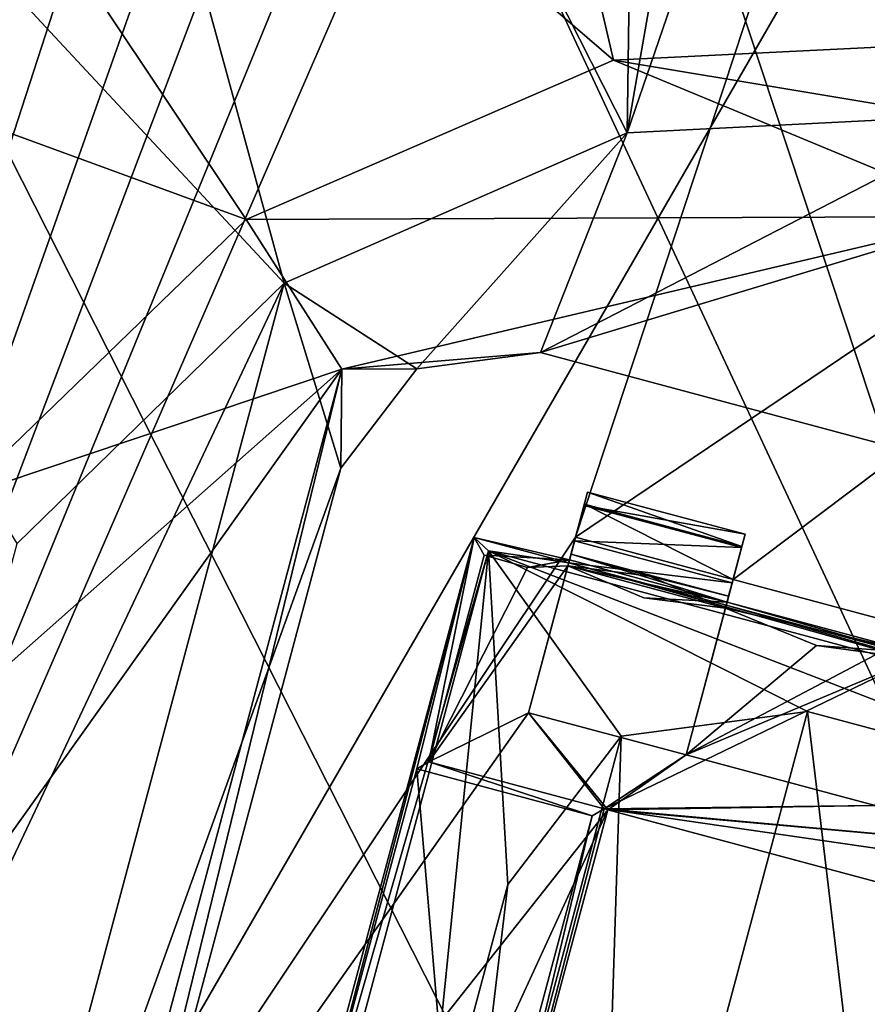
# Model space of a CAD drawing. Header units: millimetres. Extents: x -78 to 78, y -78 to 78.
# Tile 252 of 256: x 61.15 to 63.75, y -16.64 to -13.62. Entities that reach past the tile are written whole.
import ezdxf

# ---------------------------------------------------------------- set-up
doc = ezdxf.new("R2010")
doc.units = ezdxf.units.MM
doc.header["$LTSCALE"] = 41.718519
for name, color, linetype in [('1299', 7, 'CONTINUOUS'), ('1383', 7, 'CONTINUOUS'), ('1489', 7, 'CONTINUOUS'), ('1509', 7, 'CONTINUOUS'), ('1529', 7, 'CONTINUOUS'), ('1531', 7, 'CONTINUOUS'), ('1550', 7, 'CONTINUOUS'), ('1564', 7, 'CONTINUOUS'), ('1745', 7, 'CONTINUOUS'), ('1769', 7, 'CONTINUOUS'), ('2704', 7, 'CONTINUOUS'), ('2720', 7, 'CONTINUOUS'), ('2748', 7, 'CONTINUOUS'), ('328', 7, 'CONTINUOUS'), ('344', 7, 'CONTINUOUS'), ('3952', 7, 'CONTINUOUS'), ('3978', 7, 'CONTINUOUS'), ('4034', 7, 'CONTINUOUS'), ('4061', 7, 'CONTINUOUS'), ('4063', 7, 'CONTINUOUS'), ('4076', 7, 'CONTINUOUS'), ('4084', 7, 'CONTINUOUS'), ('4097', 7, 'CONTINUOUS'), ('4103', 7, 'CONTINUOUS'), ('4105', 7, 'CONTINUOUS'), ('4123', 7, 'CONTINUOUS'), ('4141', 7, 'CONTINUOUS'), ('4142', 7, 'CONTINUOUS'), ('4148', 7, 'CONTINUOUS'), ('4149', 7, 'CONTINUOUS'), ('4159', 7, 'CONTINUOUS'), ('4160', 7, 'CONTINUOUS'), ('4161', 7, 'CONTINUOUS'), ('4167', 7, 'CONTINUOUS'), ('4177', 7, 'CONTINUOUS'), ('4178', 7, 'CONTINUOUS'), ('4196', 7, 'CONTINUOUS'), ('4198', 7, 'CONTINUOUS')]:
    doc.layers.add(name, color=color, linetype=linetype)

msp = doc.modelspace()

# ---------------------------------------------------------------- linework, layer by layer
at = {"layer": '1299', "color": 7, "linetype": 'CONTINUOUS'}
for points in [[(60.455, -8.9231, 23.7), (63.0947, -8.3066, 23.7), (63.0151, -13.9661, 22.2), (60.455, -8.9231, 23.7)], [(63.0947, -8.3066, 23.7), (63.9839, -8.4237, 23.6629), (63.0151, -13.9661, 22.2), (63.0947, -8.3066, 23.7)], [(63.9839, -8.4237, 23.6629), (64.8756, -8.541, 23.6504), (63.0151, -13.9661, 22.2), (63.9839, -8.4237, 23.6629)], [(64.8756, -8.541, 23.6504), (64.169, -13.9075, 22.2), (63.0151, -13.9661, 22.2), (64.8756, -8.541, 23.6504)], [(58.13, -10.3118, 23.7), (60.455, -8.9231, 23.7), (61.9626, -14.4268, 22.2), (58.13, -10.3118, 23.7)], [(61.9626, -14.4268, 22.2), (60.455, -8.9231, 23.7), (63.0151, -13.9661, 22.2), (61.9626, -14.4268, 22.2)], [(61.1437, -15.2242, 22.2), (58.13, -10.3118, 23.7), (61.9626, -14.4268, 22.2), (61.1437, -15.2242, 22.2)]]:
    msp.add_3dface(points, dxfattribs=at)
at = {"layer": '1383', "color": 7, "linetype": 'CONTINUOUS'}
for points in [[(63.0151, -13.9661, 22.2), (64.169, -13.9075, 22.2), (62.7491, -14.6395, 22.2), (63.0151, -13.9661, 22.2)], [(62.7491, -14.6395, 22.2), (64.169, -13.9075, 22.2), (65.8401, -15.4677, 22.2), (62.7491, -14.6395, 22.2)], [(61.9626, -14.4268, 22.2), (63.0151, -13.9661, 22.2), (62.3697, -14.6895, 22.2), (61.9626, -14.4268, 22.2)], [(62.3697, -14.6895, 22.2), (63.0151, -13.9661, 22.2), (62.7491, -14.6395, 22.2), (62.3697, -14.6895, 22.2)], [(60.8746, -18.4874, 22.2), (60.5641, -17.3873, 22.2), (61.9626, -14.4268, 22.2), (60.8746, -18.4874, 22.2)], [(60.5641, -17.3873, 22.2), (61.1437, -15.2242, 22.2), (61.9626, -14.4268, 22.2), (60.5641, -17.3873, 22.2)], [(60.8746, -18.4874, 22.2), (61.9626, -14.4268, 22.2), (62.1368, -14.9931, 22.2), (60.8746, -18.4874, 22.2)], [(62.1368, -14.9931, 22.2), (61.9626, -14.4268, 22.2), (62.3697, -14.6895, 22.2), (62.1368, -14.9931, 22.2)], [(61.3085, -18.084, 22.2), (60.8746, -18.4874, 22.2), (62.1368, -14.9931, 22.2), (61.3085, -18.084, 22.2)]]:
    msp.add_3dface(points, dxfattribs=at)
at = {"layer": '1489', "color": 7, "linetype": 'CONTINUOUS'}
for points in [[(64.1987, -13.6826, 23.3613), (64.7368, -9.5951, 26.0387), (62.0363, -9.7278, 26.0387), (64.1987, -13.6826, 23.3613)], [(62.0363, -9.7278, 26.0387), (59.5557, -10.8032, 26.0387), (62.9725, -13.7428, 23.3613), (62.0363, -9.7278, 26.0387)], [(64.1987, -13.6826, 23.3613), (62.0363, -9.7278, 26.0387), (62.9725, -13.7428, 23.3613), (64.1987, -13.6826, 23.3613)], [(59.5557, -10.8032, 26.0387), (57.6128, -12.6834, 26.0387), (61.8461, -14.2311, 23.3613), (59.5557, -10.8032, 26.0387)], [(59.5557, -10.8032, 26.0387), (61.8461, -14.2311, 23.3613), (62.9725, -13.7428, 23.3613), (59.5557, -10.8032, 26.0387)], [(57.6128, -12.6834, 26.0387), (60.964, -15.0848, 23.3613), (61.8461, -14.2311, 23.3613), (57.6128, -12.6834, 26.0387)]]:
    msp.add_3dface(points, dxfattribs=at)
at = {"layer": '1509', "color": 7, "linetype": 'CONTINUOUS'}
for points in [[(61.3085, -18.084, 22.2), (62.1368, -14.9931, 22.2), (61.3085, -18.084, 23.2), (61.3085, -18.084, 22.2)], [(61.3085, -18.084, 23.2), (62.1368, -14.9931, 22.2), (62.1368, -14.9931, 23.2), (61.3085, -18.084, 23.2)]]:
    msp.add_3dface(points, dxfattribs=at)
at = {"layer": '1529', "color": 7, "linetype": 'CONTINUOUS'}
for points in [[(62.3697, -14.6895, 22.2), (62.7491, -14.6395, 22.2), (62.3697, -14.6895, 23.2), (62.3697, -14.6895, 22.2)], [(62.3697, -14.6895, 23.2), (62.7491, -14.6395, 22.2), (62.7491, -14.6395, 23.2), (62.3697, -14.6895, 23.2)], [(62.1368, -14.9931, 22.2), (62.3697, -14.6895, 22.2), (62.1368, -14.9931, 23.2), (62.1368, -14.9931, 22.2)], [(62.1368, -14.9931, 23.2), (62.3697, -14.6895, 22.2), (62.3697, -14.6895, 23.2), (62.1368, -14.9931, 23.2)]]:
    msp.add_3dface(points, dxfattribs=at)
at = {"layer": '1531', "color": 7, "linetype": 'CONTINUOUS'}
for points in [[(62.1401, -14.6903, 23.2), (62.7491, -14.6395, 23.2), (64.1276, -14.2225, 23.2), (62.1401, -14.6903, 23.2)], [(62.7491, -14.6395, 23.2), (65.8401, -15.4677, 23.2), (64.1276, -14.2225, 23.2), (62.7491, -14.6395, 23.2)], [(62.3697, -14.6895, 23.2), (62.7491, -14.6395, 23.2), (62.1401, -14.6903, 23.2), (62.3697, -14.6895, 23.2)], [(60.9652, -16.3356, 23.2), (61.16, -18.3479, 23.2), (62.1401, -14.6903, 23.2), (60.9652, -16.3356, 23.2)], [(61.16, -18.3479, 23.2), (61.3085, -18.084, 23.2), (62.1401, -14.6903, 23.2), (61.16, -18.3479, 23.2)], [(61.3085, -18.084, 23.2), (62.1368, -14.9931, 23.2), (62.1401, -14.6903, 23.2), (61.3085, -18.084, 23.2)], [(62.1368, -14.9931, 23.2), (62.3697, -14.6895, 23.2), (62.1401, -14.6903, 23.2), (62.1368, -14.9931, 23.2)]]:
    msp.add_3dface(points, dxfattribs=at)
at = {"layer": '1550', "color": 7, "linetype": 'CONTINUOUS'}
for points in [[(62.7491, -14.6395, 22.2), (65.8401, -15.4677, 22.2), (62.7491, -14.6395, 23.2), (62.7491, -14.6395, 22.2)], [(62.7491, -14.6395, 23.2), (65.8401, -15.4677, 22.2), (65.8401, -15.4677, 23.2), (62.7491, -14.6395, 23.2)]]:
    msp.add_3dface(points, dxfattribs=at)
at = {"layer": '1564', "color": 7, "linetype": 'CONTINUOUS'}
for points in [[(64.1646, -13.941, 23.2412), (64.1987, -13.6826, 23.3613), (62.9725, -13.7428, 23.3613), (64.1646, -13.941, 23.2412)], [(61.8461, -14.2311, 23.3613), (64.1276, -14.2225, 23.2), (62.9725, -13.7428, 23.3613), (61.8461, -14.2311, 23.3613)], [(64.1276, -14.2225, 23.2), (64.1646, -13.941, 23.2412), (62.9725, -13.7428, 23.3613), (64.1276, -14.2225, 23.2)], [(60.964, -15.0848, 23.3613), (62.1401, -14.6903, 23.2), (61.8461, -14.2311, 23.3613), (60.964, -15.0848, 23.3613)], [(62.1401, -14.6903, 23.2), (64.1276, -14.2225, 23.2), (61.8461, -14.2311, 23.3613), (62.1401, -14.6903, 23.2)], [(60.9652, -16.3356, 23.2), (62.1401, -14.6903, 23.2), (60.4391, -16.1946, 23.3613), (60.9652, -16.3356, 23.2)], [(60.4391, -16.1946, 23.3613), (62.1401, -14.6903, 23.2), (60.964, -15.0848, 23.3613), (60.4391, -16.1946, 23.3613)], [(61.16, -18.3479, 23.2), (60.9652, -16.3356, 23.2), (60.3388, -17.4181, 23.3613), (61.16, -18.3479, 23.2)]]:
    msp.add_3dface(points, dxfattribs=at)
at = {"layer": '1745', "linetype": 'CONTINUOUS'}
for points in [[(75.9193, 7.9475, 28.7), (69.7599, 30.9897, 28.7), (53.7937, -21.0684, 28.7), (75.9193, 7.9475, 28.7)], [(53.7937, -21.0684, 28.7), (69.7599, 30.9897, 28.7), (56.7669, -10.73, 28.7), (53.7937, -21.0684, 28.7)], [(31.0424, -69.7372, 28.7), (51.0663, -56.737, 28.7), (75.9193, 7.9475, 28.7), (31.0424, -69.7372, 28.7)], [(31.0424, -69.7372, 28.7), (75.9193, 7.9475, 28.7), (53.7937, -21.0684, 28.7), (31.0424, -69.7372, 28.7)], [(51.0663, -56.737, 28.7), (74.6699, -15.8517, 28.7), (75.9193, 7.9475, 28.7), (51.0663, -56.737, 28.7)], [(51.0663, -56.737, 28.7), (59.3265, -48.0334, 28.7), (74.6699, -15.8517, 28.7), (51.0663, -56.737, 28.7)], [(59.3265, -48.0334, 28.7), (66.1166, -38.1501, 28.7), (74.6699, -15.8517, 28.7), (59.3265, -48.0334, 28.7)]]:
    msp.add_3dface(points, dxfattribs=at)
at = {"layer": '1769', "linetype": 'CONTINUOUS'}
for points in [[(61.9142, -9.1978, 26.2), (64.8079, -9.0551, 26.2), (72.9857, -15.5172, 26.2), (61.9142, -9.1978, 26.2)], [(68.005, -27.6073, 26.2), (59.2515, -10.352, 26.2), (61.9142, -9.1978, 26.2), (68.005, -27.6073, 26.2)], [(68.005, -27.6073, 26.2), (61.9142, -9.1978, 26.2), (72.9857, -15.5172, 26.2), (68.005, -27.6073, 26.2)], [(68.005, -27.6073, 26.2), (57.1714, -12.3647, 26.2), (59.2515, -10.352, 26.2), (68.005, -27.6073, 26.2)], [(68.005, -27.6073, 26.2), (55.9316, -14.9868, 26.2), (57.1714, -12.3647, 26.2), (68.005, -27.6073, 26.2)], [(68.005, -27.6073, 26.2), (55.6942, -17.8776, 26.2), (55.9316, -14.9868, 26.2), (68.005, -27.6073, 26.2)]]:
    msp.add_3dface(points, dxfattribs=at)
at = {"layer": '2704', "linetype": 'CONTINUOUS'}
for points in [[(64.65, -1.0252, 21.67), (62.4999, -0.0001, 21.67), (58.725, -21.3897, 21.67), (64.65, -1.0252, 21.67)], [(64.65, -1.5821, 21.67), (64.65, -1.0252, 21.67), (58.725, -21.3897, 21.67), (64.65, -1.5821, 21.67)], [(62.8565, -15.2049, 21.67), (67.35, -1.5821, 21.67), (58.725, -21.3897, 21.67), (62.8565, -15.2049, 21.67)], [(65.15, -1.5821, 21.67), (64.65, -1.5821, 21.67), (58.725, -21.3897, 21.67), (65.15, -1.5821, 21.67)], [(65.75, -1.5821, 21.67), (65.15, -1.5821, 21.67), (58.725, -21.3897, 21.67), (65.75, -1.5821, 21.67)], [(66.25, -1.5821, 21.67), (65.75, -1.5821, 21.67), (58.725, -21.3897, 21.67), (66.25, -1.5821, 21.67)], [(66.85, -1.5821, 21.67), (66.25, -1.5821, 21.67), (58.725, -21.3897, 21.67), (66.85, -1.5821, 21.67)], [(67.35, -1.5821, 21.67), (66.85, -1.5821, 21.67), (58.725, -21.3897, 21.67), (67.35, -1.5821, 21.67)], [(62.8565, -15.2049, 21.67), (69.1341, -10.9739, 21.67), (67.35, -1.5821, 21.67), (62.8565, -15.2049, 21.67)], [(63.3395, -15.3343, 21.67), (69.1341, -10.9739, 21.67), (62.8565, -15.2049, 21.67), (63.3395, -15.3343, 21.67)], [(69.1341, -10.9739, 21.67), (63.3395, -15.3343, 21.67), (63.919, -15.4896, 21.67), (69.1341, -10.9739, 21.67)], [(62.7124, -15.7428, 21.67), (62.8565, -15.2049, 21.67), (58.725, -21.3897, 21.67), (62.7124, -15.7428, 21.67)], [(63.3395, -15.3343, 21.67), (63.1953, -15.8722, 21.67), (63.919, -15.4896, 21.67), (63.3395, -15.3343, 21.67)], [(63.919, -15.4896, 21.67), (63.1953, -15.8722, 21.67), (63.7749, -16.0275, 21.67), (63.919, -15.4896, 21.67)], [(62.9557, -16.0409, 21.67), (62.7124, -15.7428, 21.67), (58.725, -21.3897, 21.67), (62.9557, -16.0409, 21.67)], [(62.7124, -15.7428, 21.67), (62.9557, -16.0409, 21.67), (63.1953, -15.8722, 21.67), (62.7124, -15.7428, 21.67)], [(63.1953, -15.8722, 21.67), (62.9557, -16.0409, 21.67), (63.7749, -16.0275, 21.67), (63.1953, -15.8722, 21.67)], [(62.1818, -17.7229, 21.67), (62.9557, -16.0409, 21.67), (58.725, -21.3897, 21.67), (62.1818, -17.7229, 21.67)], [(62.5416, -17.5864, 21.67), (62.9557, -16.0409, 21.67), (62.1818, -17.7229, 21.67), (62.5416, -17.5864, 21.67)], [(63.7749, -16.0275, 21.67), (62.9557, -16.0409, 21.67), (64.2578, -16.1569, 21.67), (63.7749, -16.0275, 21.67)], [(62.9557, -16.0409, 21.67), (64.9605, -16.5781, 21.67), (64.2578, -16.1569, 21.67), (62.9557, -16.0409, 21.67)]]:
    msp.add_3dface(points, dxfattribs=at)
at = {"layer": '2720', "linetype": 'CONTINUOUS'}
for points in [[(62.4999, -0.0001, 20.074), (66.5703, -21.6406, 20.074), (61.5456, -10.8776, 20.074), (62.4999, -0.0001, 20.074)], [(69.9999, -0.0001, 20.074), (66.5703, -21.6406, 20.074), (62.4999, -0.0001, 20.074), (69.9999, -0.0001, 20.074)], [(61.5456, -10.8776, 20.074), (66.5703, -21.6406, 20.074), (58.707, -21.4386, 20.074), (61.5456, -10.8776, 20.074)]]:
    msp.add_3dface(points, dxfattribs=at)
at = {"layer": '2748', "linetype": 'CONTINUOUS'}
for points in [[(58.725, -21.3897, 21.67), (62.4999, -0.0001, 21.67), (61.5456, -10.8776, 20.074), (58.725, -21.3897, 21.67)], [(58.725, -21.3897, 21.67), (61.5456, -10.8776, 20.074), (58.707, -21.4386, 20.074), (58.725, -21.3897, 21.67)]]:
    msp.add_3dface(points, dxfattribs=at)
at = {"layer": '328', "linetype": 'CONTINUOUS'}
for points in [[(47.5, -30, 15), (15.5, 30, 15), (67, -30, 15), (47.5, -30, 15)], [(67, -30, 15), (15.5, 30, 15), (67.5, -30, 15), (67, -30, 15)], [(67.5, -30, 15), (15.5, 30, 15), (72.3187, -15.3427, 15), (67.5, -30, 15)], [(72.3187, -15.3427, 15), (15.5, 30, 15), (73.9493, 0, 15), (72.3187, -15.3427, 15)]]:
    msp.add_3dface(points, dxfattribs=at)
at = {"layer": '344', "linetype": 'CONTINUOUS'}
for points in [[(47.5, 30, 16.5), (15.5, -30, 16.5), (67, 30, 16.5), (47.5, 30, 16.5)], [(67, 30, 16.5), (15.5, -30, 16.5), (67.5, 30, 16.5), (67, 30, 16.5)], [(67.5, 30, 16.5), (15.5, -30, 16.5), (72.3187, 15.3427, 16.5), (67.5, 30, 16.5)], [(72.3187, 15.3427, 16.5), (15.5, -30, 16.5), (73.9493, 0, 16.5), (72.3187, 15.3427, 16.5)], [(73.9493, 0, 16.5), (15.5, -30, 16.5), (72.3187, -15.3427, 16.5), (73.9493, 0, 16.5)], [(72.3187, -15.3427, 16.5), (15.5, -30, 16.5), (32.5, -30, 16.5), (72.3187, -15.3427, 16.5)], [(47.5, -30, 16.5), (72.3187, -15.3427, 16.5), (32.5, -30, 16.5), (47.5, -30, 16.5)], [(67, -30, 16.5), (72.3187, -15.3427, 16.5), (47.5, -30, 16.5), (67, -30, 16.5)]]:
    msp.add_3dface(points, dxfattribs=at)
at = {"layer": '3952', "linetype": 'CONTINUOUS'}
for points in [[(62.9557, -16.0409, 21.67), (62.5416, -17.5864, 21.67), (62.9439, -16.0377, 21.845), (62.9557, -16.0409, 21.67)], [(62.9439, -16.0377, 21.845), (62.5416, -17.5864, 21.67), (62.9075, -16.0588, 22.27), (62.9439, -16.0377, 21.845)], [(62.9075, -16.0588, 22.27), (62.5416, -17.5864, 21.67), (62.5088, -17.5468, 22.27), (62.9075, -16.0588, 22.27)]]:
    msp.add_3dface(points, dxfattribs=at)
at = {"layer": '3978', "linetype": 'CONTINUOUS'}
for points in [[(62.9557, -16.0409, 21.67), (62.9439, -16.0377, 21.845), (64.9723, -16.5813, 21.845), (62.9557, -16.0409, 21.67)], [(64.9605, -16.5781, 21.67), (62.9557, -16.0409, 21.67), (64.9723, -16.5813, 21.845), (64.9605, -16.5781, 21.67)]]:
    msp.add_3dface(points, dxfattribs=at)
at = {"layer": '4034', "linetype": 'CONTINUOUS'}
for points in [[(62.4066, -15.8938, 21.845), (62.9075, -16.0588, 22.27), (62.3702, -15.9148, 22.27), (62.4066, -15.8938, 21.845)], [(62.9439, -16.0377, 21.845), (62.9075, -16.0588, 22.27), (62.4066, -15.8938, 21.845), (62.9439, -16.0377, 21.845)]]:
    msp.add_3dface(points, dxfattribs=at)
at = {"layer": '4061', "linetype": 'CONTINUOUS'}
for points in [[(62.5764, -15.2598, 21.845), (62.7086, -15.2975, 21.845), (62.4066, -15.8938, 21.845), (62.5764, -15.2598, 21.845)], [(62.833, -15.2927, 21.845), (62.7124, -15.7428, 21.845), (62.4066, -15.8938, 21.845), (62.833, -15.2927, 21.845)], [(62.7086, -15.2975, 21.845), (62.833, -15.2927, 21.845), (62.4066, -15.8938, 21.845), (62.7086, -15.2975, 21.845)], [(63.5956, -15.5374, 21.845), (63.1953, -15.8722, 21.845), (63.3159, -15.4223, 21.845), (63.5956, -15.5374, 21.845)], [(63.8955, -15.5774, 21.845), (63.1953, -15.8722, 21.845), (63.5956, -15.5374, 21.845), (63.8955, -15.5774, 21.845)], [(62.9439, -16.0377, 21.845), (63.1953, -15.8722, 21.845), (63.8955, -15.5774, 21.845), (62.9439, -16.0377, 21.845)], [(63.7749, -16.0275, 21.845), (62.9439, -16.0377, 21.845), (63.8955, -15.5774, 21.845), (63.7749, -16.0275, 21.845)], [(62.7124, -15.7428, 21.845), (62.9439, -16.0377, 21.845), (62.4066, -15.8938, 21.845), (62.7124, -15.7428, 21.845)], [(63.1953, -15.8722, 21.845), (62.9439, -16.0377, 21.845), (62.7124, -15.7428, 21.845), (63.1953, -15.8722, 21.845)], [(64.2578, -16.1569, 21.845), (62.9439, -16.0377, 21.845), (63.7749, -16.0275, 21.845), (64.2578, -16.1569, 21.845)], [(64.9723, -16.5813, 21.845), (62.9439, -16.0377, 21.845), (64.8374, -16.3122, 21.845), (64.9723, -16.5813, 21.845)], [(64.8374, -16.3122, 21.845), (62.9439, -16.0377, 21.845), (64.2578, -16.1569, 21.845), (64.8374, -16.3122, 21.845)]]:
    msp.add_3dface(points, dxfattribs=at)
at = {"layer": '4063', "linetype": 'CONTINUOUS'}
for points in [[(62.5088, -17.5468, 22.27), (61.9714, -17.4028, 22.27), (62.3702, -15.9148, 22.27), (62.5088, -17.5468, 22.27)], [(62.9075, -16.0588, 22.27), (62.5088, -17.5468, 22.27), (62.3702, -15.9148, 22.27), (62.9075, -16.0588, 22.27)]]:
    msp.add_3dface(points, dxfattribs=at)
at = {"layer": '4076', "linetype": 'CONTINUOUS'}
for points in [[(62.833, -15.2927, 21.845), (62.8935, -15.0666, 21.896), (62.8835, -15.1041, 21.7623), (62.833, -15.2927, 21.845)], [(62.8935, -15.0666, 21.896), (62.833, -15.2927, 21.845), (62.8426, -15.2568, 22.1542), (62.8935, -15.0666, 21.896)], [(62.8826, -15.1074, 22.5598), (62.8935, -15.0666, 22.421), (62.8379, -15.2744, 22.4493), (62.8826, -15.1074, 22.5598)], [(62.8379, -15.2744, 22.4493), (62.8935, -15.0666, 22.421), (62.8426, -15.2568, 22.1542), (62.8379, -15.2744, 22.4493)], [(62.8935, -15.0666, 22.421), (62.8935, -15.0666, 21.896), (62.8426, -15.2568, 22.1542), (62.8935, -15.0666, 22.421)], [(62.8565, -15.2049, 21.67), (62.7124, -15.7428, 21.845), (62.8835, -15.1041, 21.7623), (62.8565, -15.2049, 21.67)], [(62.7124, -15.7428, 21.845), (62.833, -15.2927, 21.845), (62.8835, -15.1041, 21.7623), (62.7124, -15.7428, 21.845)], [(62.8536, -15.2157, 22.652), (62.8826, -15.1074, 22.5598), (62.8353, -15.2839, 22.6698), (62.8536, -15.2157, 22.652)], [(62.8353, -15.2839, 22.6698), (62.8826, -15.1074, 22.5598), (62.8379, -15.2744, 22.4493), (62.8353, -15.2839, 22.6698)], [(62.8565, -15.2049, 21.67), (62.7124, -15.7428, 21.67), (62.7124, -15.7428, 21.845), (62.8565, -15.2049, 21.67)]]:
    msp.add_3dface(points, dxfattribs=at)
at = {"layer": '4084', "linetype": 'CONTINUOUS'}
for points in [[(62.7124, -15.7428, 21.67), (63.1953, -15.8722, 21.67), (62.7124, -15.7428, 21.845), (62.7124, -15.7428, 21.67)], [(63.1953, -15.8722, 21.67), (63.1953, -15.8722, 21.845), (62.7124, -15.7428, 21.845), (63.1953, -15.8722, 21.67)]]:
    msp.add_3dface(points, dxfattribs=at)
at = {"layer": '4097', "linetype": 'CONTINUOUS'}
for points in [[(62.8935, -15.0666, 21.896), (63.3664, -15.2336, 21.7623), (62.8835, -15.1041, 21.7623), (62.8935, -15.0666, 21.896)], [(63.3765, -15.196, 21.896), (63.3664, -15.2336, 21.7623), (62.8935, -15.0666, 21.896), (63.3765, -15.196, 21.896)], [(63.3395, -15.3343, 21.67), (62.8565, -15.2049, 21.67), (62.8835, -15.1041, 21.7623), (63.3395, -15.3343, 21.67)], [(63.3664, -15.2336, 21.7623), (63.3395, -15.3343, 21.67), (62.8835, -15.1041, 21.7623), (63.3664, -15.2336, 21.7623)]]:
    msp.add_3dface(points, dxfattribs=at)
at = {"layer": '4103', "linetype": 'CONTINUOUS'}
for points in [[(62.5455, -15.2063, 22.67), (62.5455, -15.2063, 22.47), (61.7691, -18.1041, 22.47), (62.5455, -15.2063, 22.67)], [(61.7691, -18.1041, 22.67), (62.5455, -15.2063, 22.67), (61.7691, -18.1041, 22.47), (61.7691, -18.1041, 22.67)]]:
    msp.add_3dface(points, dxfattribs=at)
at = {"layer": '4105', "linetype": 'CONTINUOUS'}
for points in [[(61.7691, -18.1041, 22.47), (62.5455, -15.2063, 22.47), (61.9714, -17.4028, 22.27), (61.7691, -18.1041, 22.47)], [(61.9714, -17.4028, 22.27), (62.5455, -15.2063, 22.47), (62.3702, -15.9148, 22.27), (61.9714, -17.4028, 22.27)], [(62.5455, -15.2063, 22.47), (62.4066, -15.8938, 21.845), (62.3702, -15.9148, 22.27), (62.5455, -15.2063, 22.47)], [(62.5764, -15.2598, 21.845), (62.4066, -15.8938, 21.845), (62.5455, -15.2063, 22.47), (62.5764, -15.2598, 21.845)]]:
    msp.add_3dface(points, dxfattribs=at)
at = {"layer": '4123', "linetype": 'CONTINUOUS'}
for points in [[(63.3255, -15.3862, 22.1557), (63.3159, -15.4223, 21.845), (63.3765, -15.196, 21.896), (63.3255, -15.3862, 22.1557)], [(63.3765, -15.196, 21.896), (63.3159, -15.4223, 21.845), (63.3664, -15.2336, 21.7623), (63.3765, -15.196, 21.896)], [(63.3208, -15.4038, 22.4493), (63.3255, -15.3862, 22.1557), (63.3765, -15.196, 22.421), (63.3208, -15.4038, 22.4493)], [(63.3656, -15.2368, 22.5598), (63.3208, -15.4038, 22.4493), (63.3765, -15.196, 22.421), (63.3656, -15.2368, 22.5598)], [(63.3765, -15.196, 22.421), (63.3255, -15.3862, 22.1557), (63.3765, -15.196, 21.896), (63.3765, -15.196, 22.421)], [(63.1953, -15.8722, 21.67), (63.3395, -15.3343, 21.67), (63.3664, -15.2336, 21.7623), (63.1953, -15.8722, 21.67)], [(63.1953, -15.8722, 21.845), (63.1953, -15.8722, 21.67), (63.3664, -15.2336, 21.7623), (63.1953, -15.8722, 21.845)], [(63.3159, -15.4223, 21.845), (63.1953, -15.8722, 21.845), (63.3664, -15.2336, 21.7623), (63.3159, -15.4223, 21.845)], [(63.3366, -15.3451, 22.652), (63.3208, -15.4038, 22.4493), (63.3656, -15.2368, 22.5598), (63.3366, -15.3451, 22.652)], [(63.3183, -15.4134, 22.6698), (63.3208, -15.4038, 22.4493), (63.3366, -15.3451, 22.652), (63.3183, -15.4134, 22.6698)]]:
    msp.add_3dface(points, dxfattribs=at)
at = {"layer": '4141', "linetype": 'CONTINUOUS'}
for points in [[(62.833, -15.2927, 21.845), (63.0832, -15.3245, 21.9003), (62.8426, -15.2568, 22.1542), (62.833, -15.2927, 21.845)], [(63.3208, -15.4038, 22.4493), (62.8379, -15.2744, 22.4493), (62.8426, -15.2568, 22.1542), (63.3208, -15.4038, 22.4493)], [(63.3255, -15.3862, 22.1557), (63.3208, -15.4038, 22.4493), (62.8426, -15.2568, 22.1542), (63.3255, -15.3862, 22.1557)], [(63.0832, -15.3245, 21.9003), (63.3255, -15.3862, 22.1557), (62.8426, -15.2568, 22.1542), (63.0832, -15.3245, 21.9003)], [(63.3159, -15.4223, 21.845), (63.3255, -15.3862, 22.1557), (63.0832, -15.3245, 21.9003), (63.3159, -15.4223, 21.845)]]:
    msp.add_3dface(points, dxfattribs=at)
at = {"layer": '4142', "linetype": 'CONTINUOUS'}
for points in [[(63.3765, -15.196, 22.421), (63.3765, -15.196, 21.896), (62.8935, -15.0666, 22.421), (63.3765, -15.196, 22.421)], [(63.3765, -15.196, 21.896), (62.8935, -15.0666, 21.896), (62.8935, -15.0666, 22.421), (63.3765, -15.196, 21.896)]]:
    msp.add_3dface(points, dxfattribs=at)
at = {"layer": '4148', "linetype": 'CONTINUOUS'}
for points in [[(62.5894, -15.247, 23.47), (62.5455, -15.2063, 22.67), (61.7691, -18.1041, 22.67), (62.5894, -15.247, 23.47)], [(61.8274, -18.0908, 23.47), (62.5894, -15.247, 23.47), (61.7691, -18.1041, 22.67), (61.8274, -18.0908, 23.47)]]:
    msp.add_3dface(points, dxfattribs=at)
at = {"layer": '4149', "linetype": 'CONTINUOUS'}
for points in [[(62.8379, -15.2744, 22.4493), (62.5764, -15.2598, 21.845), (62.5455, -15.2063, 22.47), (62.8379, -15.2744, 22.4493)], [(62.7086, -15.2975, 21.845), (62.5764, -15.2598, 21.845), (62.8379, -15.2744, 22.4493), (62.7086, -15.2975, 21.845)], [(62.833, -15.2927, 21.845), (62.7086, -15.2975, 21.845), (62.8379, -15.2744, 22.4493), (62.833, -15.2927, 21.845)], [(63.3208, -15.4038, 22.4493), (62.833, -15.2927, 21.845), (62.8379, -15.2744, 22.4493), (63.3208, -15.4038, 22.4493)], [(62.833, -15.2927, 21.845), (63.3208, -15.4038, 22.4493), (63.0653, -15.3905, 21.8495), (62.833, -15.2927, 21.845)], [(63.3208, -15.4038, 22.4493), (63.3159, -15.4223, 21.845), (63.0653, -15.3905, 21.8495), (63.3208, -15.4038, 22.4493)], [(63.3159, -15.4223, 21.845), (63.3208, -15.4038, 22.4493), (63.9004, -15.5591, 22.4513), (63.3159, -15.4223, 21.845)], [(63.5956, -15.5374, 21.845), (63.3159, -15.4223, 21.845), (63.9004, -15.5591, 22.4513), (63.5956, -15.5374, 21.845)], [(63.8955, -15.5774, 21.845), (63.5956, -15.5374, 21.845), (63.9004, -15.5591, 22.4513), (63.8955, -15.5774, 21.845)]]:
    msp.add_3dface(points, dxfattribs=at)
at = {"layer": '4159', "linetype": 'CONTINUOUS'}
for points in [[(63.3159, -15.4223, 21.845), (62.833, -15.2927, 21.845), (63.0653, -15.3905, 21.8495), (63.3159, -15.4223, 21.845)], [(62.833, -15.2927, 21.845), (63.3159, -15.4223, 21.845), (63.0832, -15.3245, 21.9003), (62.833, -15.2927, 21.845)]]:
    msp.add_3dface(points, dxfattribs=at)
at = {"layer": '4160', "linetype": 'CONTINUOUS'}
for points in [[(63.3765, -15.196, 22.421), (62.8935, -15.0666, 22.421), (62.8826, -15.1074, 22.5598), (63.3765, -15.196, 22.421)], [(62.8536, -15.2157, 22.652), (63.3656, -15.2368, 22.5598), (62.8826, -15.1074, 22.5598), (62.8536, -15.2157, 22.652)], [(63.3656, -15.2368, 22.5598), (63.3765, -15.196, 22.421), (62.8826, -15.1074, 22.5598), (63.3656, -15.2368, 22.5598)], [(63.3366, -15.3451, 22.652), (63.3656, -15.2368, 22.5598), (62.8536, -15.2157, 22.652), (63.3366, -15.3451, 22.652)]]:
    msp.add_3dface(points, dxfattribs=at)
at = {"layer": '4161', "linetype": 'CONTINUOUS'}
for points in [[(63.3208, -15.4038, 22.4493), (63.3183, -15.4134, 22.6698), (63.8978, -15.5687, 22.6698), (63.3208, -15.4038, 22.4493)], [(63.3208, -15.4038, 22.4493), (63.8978, -15.5687, 22.6698), (63.9004, -15.5591, 22.4513), (63.3208, -15.4038, 22.4493)]]:
    msp.add_3dface(points, dxfattribs=at)
at = {"layer": '4167', "linetype": 'CONTINUOUS'}
for points in [[(62.5455, -15.2063, 22.67), (62.8353, -15.2839, 22.6698), (62.5455, -15.2063, 22.47), (62.5455, -15.2063, 22.67)], [(62.8353, -15.2839, 22.6698), (62.8379, -15.2744, 22.4493), (62.5455, -15.2063, 22.47), (62.8353, -15.2839, 22.6698)]]:
    msp.add_3dface(points, dxfattribs=at)
at = {"layer": '4177', "linetype": 'CONTINUOUS'}
for points in [[(62.5894, -15.247, 23.47), (62.8353, -15.2839, 22.6698), (62.5455, -15.2063, 22.67), (62.5894, -15.247, 23.47)], [(65.1253, -15.9265, 23.47), (62.8353, -15.2839, 22.6698), (62.5894, -15.247, 23.47), (65.1253, -15.9265, 23.47)], [(63.3183, -15.4134, 22.6698), (62.8353, -15.2839, 22.6698), (65.1253, -15.9265, 23.47), (63.3183, -15.4134, 22.6698)], [(63.3183, -15.4134, 22.6698), (65.1253, -15.9265, 23.47), (63.8978, -15.5687, 22.6698), (63.3183, -15.4134, 22.6698)]]:
    msp.add_3dface(points, dxfattribs=at)
at = {"layer": '4178', "linetype": 'CONTINUOUS'}
for points in [[(63.3366, -15.3451, 22.652), (62.8536, -15.2157, 22.652), (62.8353, -15.2839, 22.6698), (63.3366, -15.3451, 22.652)], [(63.3183, -15.4134, 22.6698), (63.3366, -15.3451, 22.652), (62.8353, -15.2839, 22.6698), (63.3183, -15.4134, 22.6698)]]:
    msp.add_3dface(points, dxfattribs=at)
at = {"layer": '4196', "linetype": 'CONTINUOUS'}
for points in [[(62.5894, -15.247, 23.47), (61.8274, -18.0908, 23.47), (62.3901, -17.2352, 23.47), (62.5894, -15.247, 23.47)], [(62.6489, -16.2693, 23.47), (62.5894, -15.247, 23.47), (62.3901, -17.2352, 23.47), (62.6489, -16.2693, 23.47)], [(65.1253, -15.9265, 23.47), (62.5894, -15.247, 23.47), (64.5334, -15.9978, 23.47), (65.1253, -15.9265, 23.47)], [(64.5334, -15.9978, 23.47), (62.5894, -15.247, 23.47), (63.5675, -15.739, 23.47), (64.5334, -15.9978, 23.47)], [(63.5675, -15.739, 23.47), (62.5894, -15.247, 23.47), (62.9967, -15.8148, 23.47), (63.5675, -15.739, 23.47)], [(62.9967, -15.8148, 23.47), (62.5894, -15.247, 23.47), (62.6489, -16.2693, 23.47), (62.9967, -15.8148, 23.47)]]:
    msp.add_3dface(points, dxfattribs=at)
at = {"layer": '4198', "linetype": 'CONTINUOUS'}
for points in [[(63.5675, -15.739, 23.47), (62.9967, -15.8148, 23.47), (62.9204, -18.1538, 23.47), (63.5675, -15.739, 23.47)], [(63.5675, -15.739, 23.47), (62.9204, -18.1538, 23.47), (63.8864, -18.4126, 23.47), (63.5675, -15.739, 23.47)], [(64.5334, -15.9978, 23.47), (63.5675, -15.739, 23.47), (63.8864, -18.4126, 23.47), (64.5334, -15.9978, 23.47)], [(62.9967, -15.8148, 23.47), (62.6489, -16.2693, 23.47), (62.466, -17.806, 23.47), (62.9967, -15.8148, 23.47)], [(62.9967, -15.8148, 23.47), (62.466, -17.806, 23.47), (62.9204, -18.1538, 23.47), (62.9967, -15.8148, 23.47)], [(62.6489, -16.2693, 23.47), (62.3901, -17.2352, 23.47), (62.466, -17.806, 23.47), (62.6489, -16.2693, 23.47)]]:
    msp.add_3dface(points, dxfattribs=at)

doc.saveas('drawing.dxf')
